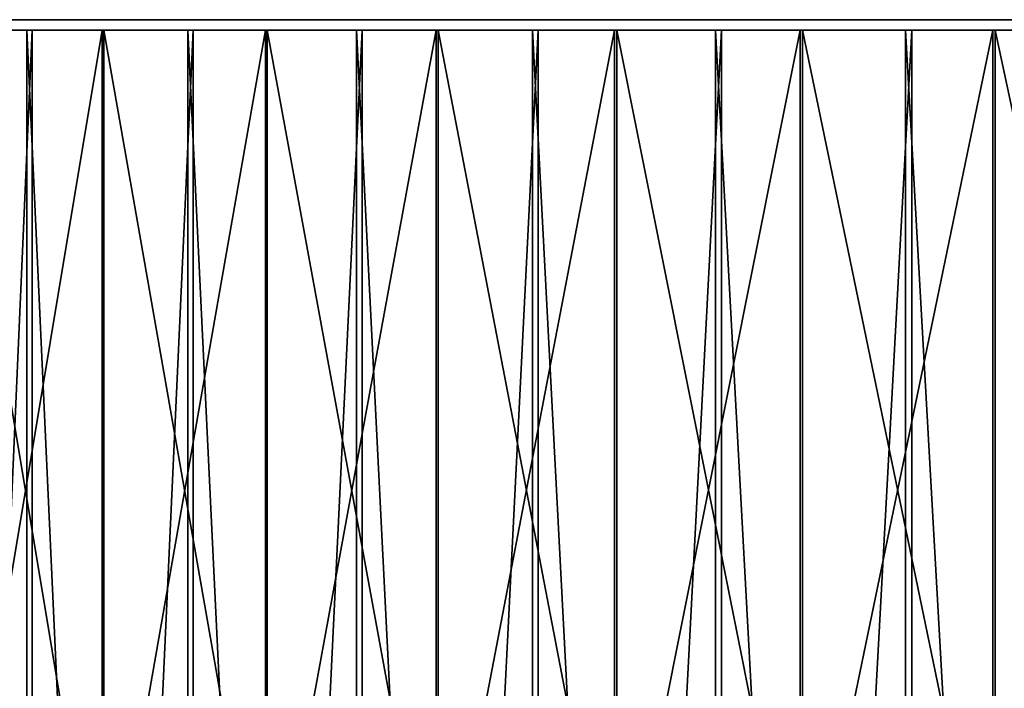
# Model space of a CAD drawing. Header units: millimetres. Extents: x 549 to 1049, y -22 to 79.
# Tile 12 of 247: x 590 to 618, y 59 to 78. Entities that reach past the tile are written whole.
import ezdxf

# ---------------------------------------------------------------- set-up
doc = ezdxf.new("R2010")
doc.units = ezdxf.units.MM
doc.header["$LTSCALE"] = 41.718519
for name, color, linetype in [('33', 7, 'CONTINUOUS'), ('34', 7, 'CONTINUOUS'), ('35', 7, 'CONTINUOUS'), ('36', 7, 'CONTINUOUS'), ('37', 7, 'CONTINUOUS')]:
    doc.layers.add(name, color=color, linetype=linetype)

msp = doc.modelspace()

# ---------------------------------------------------------------- linework, layer by layer
at = {"layer": '33', "color": 44, "linetype": 'Continuous', "true_color": 0x8c7500}
for points in [[(586.115, 77.697, 473.334), (590.453, 77.697, 480.159), (587.676, 77.697, 474.149), (586.115, 77.697, 473.334)], [(590.597, 77.697, 205.234), (586.252, 77.697, 212.054), (587.725, 77.697, 211.383), (590.597, 77.697, 205.234)], [(587.676, 77.697, 474.149), (590.453, 77.697, 480.159), (592.087, 77.697, 480.993), (587.676, 77.697, 474.149)], [(592.138, 77.697, 204.541), (590.597, 77.697, 205.234), (587.725, 77.697, 211.383), (592.138, 77.697, 204.541)], [(590.453, 77.697, 480.159), (595.011, 77.697, 486.839), (592.087, 77.697, 480.993), (590.453, 77.697, 480.159)], [(595.161, 77.697, 198.558), (590.597, 77.697, 205.234), (592.138, 77.697, 204.541), (595.161, 77.697, 198.558)], [(592.087, 77.697, 480.993), (595.011, 77.697, 486.839), (596.719, 77.697, 487.688), (592.087, 77.697, 480.993)], [(596.772, 77.697, 197.847), (595.161, 77.697, 198.558), (592.138, 77.697, 204.541), (596.772, 77.697, 197.847)], [(595.011, 77.697, 486.839), (599.782, 77.697, 493.369), (596.719, 77.697, 487.688), (595.011, 77.697, 486.839)], [(599.939, 77.697, 192.034), (595.161, 77.697, 198.558), (596.772, 77.697, 197.847), (599.939, 77.697, 192.034)], [(596.719, 77.697, 487.688), (599.782, 77.697, 493.369), (601.567, 77.697, 494.228), (596.719, 77.697, 487.688)], [(601.624, 77.697, 191.309), (599.939, 77.697, 192.034), (596.772, 77.697, 197.847), (601.624, 77.697, 191.309)], [(599.782, 77.697, 493.369), (604.762, 77.697, 499.74), (601.567, 77.697, 494.228), (599.782, 77.697, 493.369)], [(604.926, 77.697, 185.667), (599.939, 77.697, 192.034), (601.624, 77.697, 191.309), (604.926, 77.697, 185.667)], [(601.567, 77.697, 494.228), (604.762, 77.697, 499.74), (606.628, 77.697, 500.607), (601.567, 77.697, 494.228)], [(606.686, 77.697, 184.933), (604.926, 77.697, 185.667), (601.624, 77.697, 191.309), (606.686, 77.697, 184.933)], [(604.762, 77.697, 499.74), (609.945, 77.697, 505.947), (606.628, 77.697, 500.607), (604.762, 77.697, 499.74)], [(610.116, 77.697, 179.466), (604.926, 77.697, 185.667), (606.686, 77.697, 184.933), (610.116, 77.697, 179.466)], [(606.628, 77.697, 500.607), (609.945, 77.697, 505.947), (611.894, 77.697, 506.816), (606.628, 77.697, 500.607)], [(611.954, 77.697, 178.725), (610.116, 77.697, 179.466), (606.686, 77.697, 184.933), (611.954, 77.697, 178.725)], [(609.945, 77.697, 505.947), (615.327, 77.697, 511.983), (611.894, 77.697, 506.816), (609.945, 77.697, 505.947)], [(615.504, 77.697, 173.436), (610.116, 77.697, 179.466), (611.954, 77.697, 178.725), (615.504, 77.697, 173.436)], [(611.894, 77.697, 506.816), (615.327, 77.697, 511.983), (617.36, 77.697, 512.849), (611.894, 77.697, 506.816)], [(617.423, 77.697, 172.694), (615.504, 77.697, 173.436), (611.954, 77.697, 178.725), (617.423, 77.697, 172.694)], [(615.327, 77.697, 511.983), (620.902, 77.697, 517.841), (617.36, 77.697, 512.849), (615.327, 77.697, 511.983)], [(621.085, 77.697, 167.583), (615.504, 77.697, 173.436), (617.423, 77.697, 172.694), (621.085, 77.697, 167.583)], [(617.36, 77.697, 512.849), (620.902, 77.697, 517.841), (623.021, 77.697, 518.701), (617.36, 77.697, 512.849)], [(623.086, 77.697, 166.845), (621.085, 77.697, 167.583), (617.423, 77.697, 172.694), (623.086, 77.697, 166.845)]]:
    msp.add_3dface(points, dxfattribs=at)
at = {"layer": '34', "color": 44, "linetype": 'Continuous', "true_color": 0x8c7500}
for points in [[(590.347, 77.397, 205.069), (585.996, -22.003, 211.897), (585.996, 77.397, 211.897), (590.347, 77.397, 205.069)], [(590.347, -22.003, 205.069), (585.996, -22.003, 211.897), (590.347, 77.397, 205.069), (590.347, -22.003, 205.069)], [(594.916, 77.397, 198.385), (590.347, -22.003, 205.069), (590.347, 77.397, 205.069), (594.916, 77.397, 198.385)], [(594.916, -22.003, 198.385), (590.347, -22.003, 205.069), (594.916, 77.397, 198.385), (594.916, -22.003, 198.385)], [(599.7, 77.397, 191.852), (594.916, -22.003, 198.385), (594.916, 77.397, 198.385), (599.7, 77.397, 191.852)], [(599.7, -22.003, 191.852), (594.916, -22.003, 198.385), (599.7, 77.397, 191.852), (599.7, -22.003, 191.852)], [(604.693, 77.397, 185.479), (599.7, -22.003, 191.852), (599.7, 77.397, 191.852), (604.693, 77.397, 185.479)], [(604.693, -22.003, 185.479), (599.7, -22.003, 191.852), (604.693, 77.397, 185.479), (604.693, -22.003, 185.479)], [(609.889, 77.397, 179.27), (604.693, -22.003, 185.479), (604.693, 77.397, 185.479), (609.889, 77.397, 179.27)], [(609.889, -22.003, 179.27), (604.693, -22.003, 185.479), (609.889, 77.397, 179.27), (609.889, -22.003, 179.27)], [(615.284, 77.397, 173.232), (609.889, -22.003, 179.27), (609.889, 77.397, 179.27), (615.284, 77.397, 173.232)], [(615.284, -22.003, 173.232), (609.889, -22.003, 179.27), (615.284, 77.397, 173.232), (615.284, -22.003, 173.232)], [(620.871, 77.397, 167.373), (615.284, -22.003, 173.232), (615.284, 77.397, 173.232), (620.871, 77.397, 167.373)], [(620.871, -22.003, 167.373), (615.284, -22.003, 173.232), (620.871, 77.397, 167.373), (620.871, -22.003, 167.373)]]:
    msp.add_3dface(points, dxfattribs=at)
at = {"layer": '35', "color": 44, "linetype": 'Continuous', "true_color": 0x8c7500}
for points in [[(585.859, 77.397, 473.491), (590.203, -22.003, 480.324), (590.203, 77.397, 480.324), (585.859, 77.397, 473.491)], [(585.859, -22.003, 473.491), (590.203, -22.003, 480.324), (585.859, 77.397, 473.491), (585.859, -22.003, 473.491)], [(590.203, 77.397, 480.324), (594.766, -22.003, 487.012), (594.766, 77.397, 487.012), (590.203, 77.397, 480.324)], [(590.203, -22.003, 480.324), (594.766, -22.003, 487.012), (590.203, 77.397, 480.324), (590.203, -22.003, 480.324)], [(594.766, 77.397, 487.012), (599.542, -22.003, 493.55), (599.542, 77.397, 493.55), (594.766, 77.397, 487.012)], [(594.766, -22.003, 487.012), (599.542, -22.003, 493.55), (594.766, 77.397, 487.012), (594.766, -22.003, 487.012)], [(599.542, 77.397, 493.55), (604.528, -22.003, 499.929), (604.528, 77.397, 499.929), (599.542, 77.397, 493.55)], [(599.542, -22.003, 493.55), (604.528, -22.003, 499.929), (599.542, 77.397, 493.55), (599.542, -22.003, 493.55)], [(604.528, 77.397, 499.929), (609.718, -22.003, 506.143), (609.718, 77.397, 506.143), (604.528, 77.397, 499.929)], [(604.528, -22.003, 499.929), (609.718, -22.003, 506.143), (604.528, 77.397, 499.929), (604.528, -22.003, 499.929)], [(609.718, 77.397, 506.143), (615.107, -22.003, 512.186), (615.107, 77.397, 512.186), (609.718, 77.397, 506.143)], [(609.718, -22.003, 506.143), (615.107, -22.003, 512.186), (609.718, 77.397, 506.143), (609.718, -22.003, 506.143)], [(615.107, 77.397, 512.186), (620.688, -22.003, 518.052), (620.688, 77.397, 518.052), (615.107, 77.397, 512.186)], [(615.107, -22.003, 512.186), (620.688, -22.003, 518.052), (615.107, 77.397, 512.186), (615.107, -22.003, 512.186)]]:
    msp.add_3dface(points, dxfattribs=at)
at = {"layer": '36', "color": 44, "linetype": 'Continuous', "true_color": 0x8c7500}
for points in [[(592.387, 51.007, 204.708), (587.979, 77.397, 211.541), (587.979, 51.007, 211.541), (592.387, 51.007, 204.708)], [(592.387, 77.397, 204.708), (587.979, 77.397, 211.541), (592.387, 51.007, 204.708), (592.387, 77.397, 204.708)], [(597.016, 77.397, 198.022), (592.387, 77.397, 204.708), (597.016, 51.007, 198.022), (597.016, 77.397, 198.022)], [(597.016, 51.007, 198.022), (592.387, 77.397, 204.708), (592.387, 51.007, 204.708), (597.016, 51.007, 198.022)], [(601.862, 51.007, 191.492), (597.016, 77.397, 198.022), (597.016, 51.007, 198.022), (601.862, 51.007, 191.492)], [(601.862, 77.397, 191.492), (597.016, 77.397, 198.022), (601.862, 51.007, 191.492), (601.862, 77.397, 191.492)], [(606.918, 51.007, 185.123), (601.862, 77.397, 191.492), (601.862, 51.007, 191.492), (606.918, 51.007, 185.123)], [(606.918, 77.397, 185.123), (601.862, 77.397, 191.492), (606.918, 51.007, 185.123), (606.918, 77.397, 185.123)], [(612.18, 51.007, 178.923), (606.918, 77.397, 185.123), (606.918, 51.007, 185.123), (612.18, 51.007, 178.923)], [(612.18, 77.397, 178.923), (606.918, 77.397, 185.123), (612.18, 51.007, 178.923), (612.18, 77.397, 178.923)], [(617.642, 51.007, 172.899), (612.18, 77.397, 178.923), (612.18, 51.007, 178.923), (617.642, 51.007, 172.899)], [(617.642, 77.397, 172.899), (612.18, 77.397, 178.923), (617.642, 51.007, 172.899), (617.642, 77.397, 172.899)], [(623.298, 51.007, 167.057), (617.642, 77.397, 172.899), (617.642, 51.007, 172.899), (623.298, 51.007, 167.057)], [(623.298, 77.397, 167.057), (617.642, 77.397, 172.899), (623.298, 51.007, 167.057), (623.298, 77.397, 167.057)]]:
    msp.add_3dface(points, dxfattribs=at)
at = {"layer": '37', "color": 44, "linetype": 'Continuous', "true_color": 0x8c7500}
for points in [[(587.931, 51.007, 473.991), (592.336, 77.397, 480.826), (592.336, 51.007, 480.826), (587.931, 51.007, 473.991)], [(587.931, 77.397, 473.991), (592.336, 77.397, 480.826), (587.931, 51.007, 473.991), (587.931, 77.397, 473.991)], [(592.336, 51.007, 480.826), (596.963, 77.397, 487.514), (596.963, 51.007, 487.514), (592.336, 51.007, 480.826)], [(592.336, 77.397, 480.826), (596.963, 77.397, 487.514), (592.336, 51.007, 480.826), (592.336, 77.397, 480.826)], [(596.963, 51.007, 487.514), (601.806, 77.397, 494.046), (601.806, 51.007, 494.046), (596.963, 51.007, 487.514)], [(596.963, 77.397, 487.514), (601.806, 77.397, 494.046), (596.963, 51.007, 487.514), (596.963, 77.397, 487.514)], [(601.806, 51.007, 494.046), (606.86, 77.397, 500.416), (606.86, 51.007, 500.416), (601.806, 51.007, 494.046)], [(601.806, 77.397, 494.046), (606.86, 77.397, 500.416), (601.806, 51.007, 494.046), (601.806, 77.397, 494.046)], [(606.86, 51.007, 500.416), (612.119, 77.397, 506.618), (612.119, 51.007, 506.618), (606.86, 51.007, 500.416)], [(606.86, 77.397, 500.416), (612.119, 77.397, 506.618), (606.86, 51.007, 500.416), (606.86, 77.397, 500.416)], [(612.119, 51.007, 506.618), (617.579, 77.397, 512.644), (617.579, 51.007, 512.644), (612.119, 51.007, 506.618)], [(612.119, 77.397, 506.618), (617.579, 77.397, 512.644), (612.119, 51.007, 506.618), (612.119, 77.397, 506.618)], [(617.579, 51.007, 512.644), (623.233, 77.397, 518.489), (623.233, 51.007, 518.489), (617.579, 51.007, 512.644)], [(617.579, 77.397, 512.644), (623.233, 77.397, 518.489), (617.579, 51.007, 512.644), (617.579, 77.397, 512.644)]]:
    msp.add_3dface(points, dxfattribs=at)

doc.saveas('drawing.dxf')
